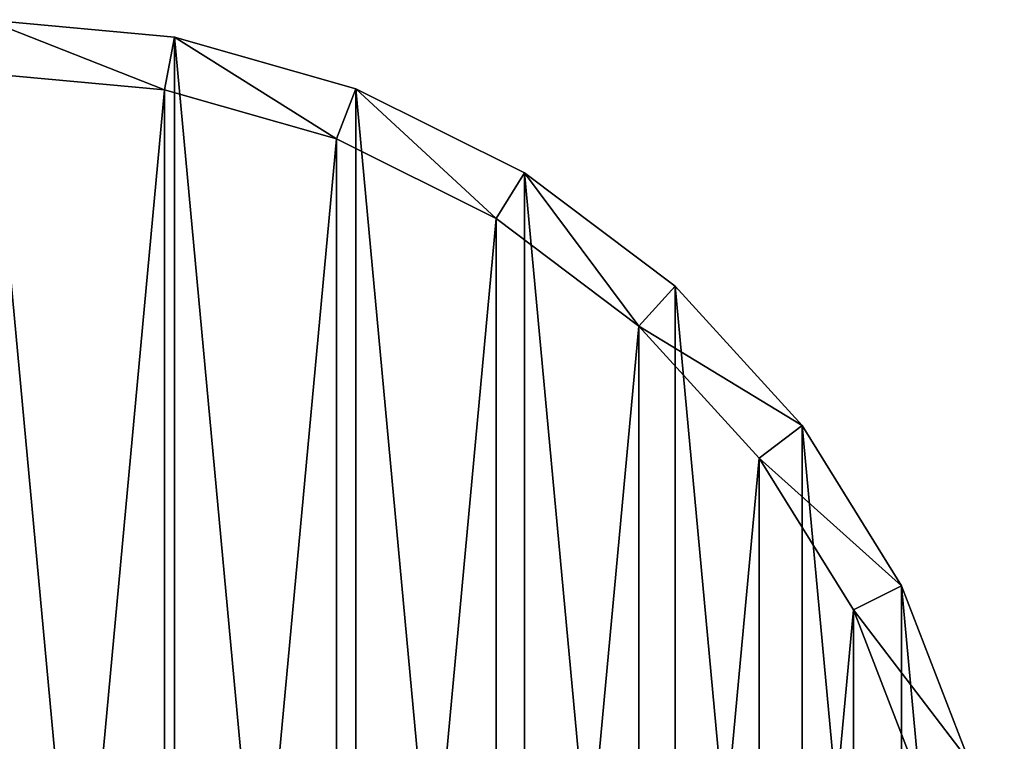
# Model space of a CAD drawing. Header units: millimetres. Extents: x 1804 to 4240, y -28 to 27.
# Tile 74 of 143: x 3016 to 3026, y 2 to 9. Entities that reach past the tile are written whole.
import ezdxf

# ---------------------------------------------------------------- set-up
doc = ezdxf.new("R2010")
doc.units = ezdxf.units.MM
doc.header["$LTSCALE"] = 25.4
doc.layers.get('0').update_dxf_attribs({"true_color": 0xff5454})

# ---------------------------------------------------------------- blocks, each defined once
blk = doc.blocks.new('MORE-EYE-7826-7825-7608-LINE.STL')
at = {"color": 18, "true_color": 0x000000}
mesh = blk.add_polyface(dxfattribs=at)
corners = [(1227.6093, -3.1251, 1342.1799), (1227.2871, 0.3513, 1342.1799), (1227.2871, -1.4018, 1342.1799), (1227.6093, 2.0745, 1342.1799), (1228.2426, -4.7598, 1342.1799), (1228.2426, 3.7092, 1342.1799), (1229.1655, -6.2503, 1342.1799), (1229.1655, 5.1997, 1342.1799), (1230.3466, -7.5459, 1342.1799), (1230.3466, 6.4953, 1342.1799), (1231.7455, -8.6023, 1342.1799), (1231.7455, 7.5518, 1342.1799), (1233.3148, -9.3838, 1342.1799), (1233.3148, 8.3332, 1342.1799), (1235.001, -9.8635, 1342.1799), (1235.001, 8.813, 1342.1799), (1236.7466, -10.0253, 1342.1799), (1236.7466, 8.9747, 1342.1799), (1238.4923, -9.8635, 1342.1799), (1238.4923, 8.813, 1342.1799), (1240.1785, -9.3838, 1342.1799), (1240.1785, 8.3332, 1342.1799), (1241.7477, -8.6023, 1342.1799), (1241.7477, 7.5518, 1342.1799), (1243.1467, -7.5459, 1342.1799), (1243.1467, 6.4953, 1342.1799), (1244.3278, -6.2503, 1342.1799), (1244.3278, 5.1997, 1342.1799), (1245.2507, -4.7598, 1342.1799), (1245.2507, 3.7092, 1342.1799), (1245.884, -3.1251, 1342.1799), (1245.884, 2.0745, 1342.1799), (1246.2061, -1.4018, 1342.1799), (1246.2061, 0.3513, 1342.1799)]
mesh.append_faces([[corners[k] for k in face] for face in [(0, 1, 2), (31, 32, 33)]], dxfattribs={"vtx0": -1, "color": 18})
mesh.append_faces([[corners[k] for k in face] for face in [(1, 0, 3), (3, 4, 5), (5, 6, 7), (7, 8, 9), (9, 10, 11), (11, 12, 13), (13, 14, 15), (15, 16, 17), (17, 18, 19), (19, 20, 21), (21, 22, 23), (23, 24, 25), (25, 26, 27), (27, 28, 29), (29, 30, 31)]], dxfattribs={"vtx0": -1, "vtx1": -1, "color": 18})
mesh.append_faces([[corners[k] for k in face] for face in [(3, 0, 4), (5, 4, 6), (7, 6, 8), (9, 8, 10), (11, 10, 12), (13, 12, 14), (15, 14, 16), (17, 16, 18), (19, 18, 20), (21, 20, 22), (23, 22, 24), (25, 24, 26), (27, 26, 28), (29, 28, 30), (31, 30, 32)]], dxfattribs={"vtx0": -1, "vtx2": -1, "color": 18})
mesh = blk.add_polyface(dxfattribs=at)
corners = [(1236.7466, 8.9747, 1342.1799), (1238.4004, 8.3215, 1318.1799), (1236.7466, 8.4747, 1318.1799), (1238.4923, 8.813, 1342.1799)]
mesh.append_faces([[corners[k] for k in face] for face in [(0, 1, 2), (1, 0, 3)]], dxfattribs={"vtx0": -1, "color": 18})
mesh = blk.add_polyface(dxfattribs=at)
corners = [(1238.4923, 8.813, 1342.1799), (1239.9978, 7.867, 1318.1799), (1238.4004, 8.3215, 1318.1799), (1240.1785, 8.3332, 1342.1799)]
mesh.append_faces([[corners[k] for k in face] for face in [(0, 1, 2), (1, 0, 3)]], dxfattribs={"vtx0": -1, "color": 18})
mesh = blk.add_polyface(dxfattribs=at)
corners = [(1228.0902, 1.9377, 1318.1799), (1227.785, -1.3557, 1318.1799), (1227.785, 0.3051, 1318.1799), (1228.0902, -2.9882, 1318.1799), (1228.6902, 3.4864, 1318.1799), (1228.6902, -4.5369, 1318.1799), (1229.5645, 4.8984, 1318.1799), (1229.5645, -5.949, 1318.1799), (1230.6833, 6.1258, 1318.1799), (1230.6833, -7.1764, 1318.1799), (1232.0088, 7.1267, 1318.1799), (1232.0088, -8.1772, 1318.1799), (1233.4955, 7.867, 1318.1799), (1233.4955, -8.9175, 1318.1799), (1235.0929, 8.3215, 1318.1799), (1235.0929, -9.372, 1318.1799), (1236.7466, 8.4747, 1318.1799), (1236.7466, -9.5253, 1318.1799), (1238.4004, 8.3215, 1318.1799), (1238.4004, -9.372, 1318.1799), (1239.9978, 7.867, 1318.1799), (1239.9978, -8.9175, 1318.1799), (1241.4845, 7.1267, 1318.1799), (1241.4845, -8.1772, 1318.1799), (1242.8099, 6.1258, 1318.1799), (1242.8099, -7.1764, 1318.1799), (1243.9288, 4.8984, 1318.1799), (1243.9288, -5.949, 1318.1799), (1244.8031, 3.4864, 1318.1799), (1244.8031, -4.5369, 1318.1799), (1245.4031, 1.9377, 1318.1799), (1245.4031, -2.9882, 1318.1799), (1245.7083, 0.3051, 1318.1799), (1245.7083, -1.3557, 1318.1799)]
mesh.append_faces([[corners[k] for k in face] for face in [(0, 1, 2), (31, 32, 33)]], dxfattribs={"vtx0": -1, "color": 18})
mesh.append_faces([[corners[k] for k in face] for face in [(1, 0, 3), (3, 4, 5), (5, 6, 7), (7, 8, 9), (9, 10, 11), (11, 12, 13), (13, 14, 15), (15, 16, 17), (17, 18, 19), (19, 20, 21), (21, 22, 23), (23, 24, 25), (25, 26, 27), (27, 28, 29), (29, 30, 31)]], dxfattribs={"vtx0": -1, "vtx1": -1, "color": 18})
mesh.append_faces([[corners[k] for k in face] for face in [(3, 0, 4), (5, 4, 6), (7, 6, 8), (9, 8, 10), (11, 10, 12), (13, 12, 14), (15, 14, 16), (17, 16, 18), (19, 18, 20), (21, 20, 22), (23, 22, 24), (25, 24, 26), (27, 26, 28), (29, 28, 30), (31, 30, 32)]], dxfattribs={"vtx0": -1, "vtx2": -1, "color": 18})
mesh = blk.add_polyface(dxfattribs=at)
corners = [(1240.1785, 8.3332, 1342.1799), (1241.4845, 7.1267, 1318.1799), (1239.9978, 7.867, 1318.1799), (1241.7477, 7.5518, 1342.1799)]
mesh.append_faces([[corners[k] for k in face] for face in [(0, 1, 2), (1, 0, 3)]], dxfattribs={"vtx0": -1, "color": 18})
mesh = blk.add_polyface(dxfattribs=at)
corners = [(1241.7477, 7.5518, 1342.1799), (1242.8099, 6.1258, 1318.1799), (1241.4845, 7.1267, 1318.1799), (1243.1467, 6.4953, 1342.1799)]
mesh.append_faces([[corners[k] for k in face] for face in [(0, 1, 2), (1, 0, 3)]], dxfattribs={"vtx0": -1, "color": 18})
mesh = blk.add_polyface(dxfattribs=at)
corners = [(1242.8099, 6.1258, 1318.1799), (1244.3278, 5.1997, 1342.1799), (1243.9288, 4.8984, 1318.1799), (1243.1467, 6.4953, 1342.1799)]
mesh.append_faces([[corners[k] for k in face] for face in [(0, 1, 2), (1, 0, 3)]], dxfattribs={"vtx0": -1, "color": 18})
mesh = blk.add_polyface(dxfattribs=at)
corners = [(1243.9288, 4.8984, 1318.1799), (1245.2507, 3.7092, 1342.1799), (1244.8031, 3.4864, 1318.1799), (1244.3278, 5.1997, 1342.1799)]
mesh.append_faces([[corners[k] for k in face] for face in [(0, 1, 2), (1, 0, 3)]], dxfattribs={"vtx0": -1, "color": 18})
mesh = blk.add_polyface(dxfattribs=at)
corners = [(1244.8031, 3.4864, 1318.1799), (1245.884, 2.0745, 1342.1799), (1245.4031, 1.9377, 1318.1799), (1245.2507, 3.7092, 1342.1799)]
mesh.append_faces([[corners[k] for k in face] for face in [(0, 1, 2), (1, 0, 3)]], dxfattribs={"vtx0": -1, "color": 18})

msp = doc.modelspace()

# ---------------------------------------------------------------- block references
at = {"color": 0}
msp.add_blockref('MORE-EYE-7826-7825-7608-LINE.STL', (1779.4, 0, -34.1), dxfattribs=at)

doc.saveas('drawing.dxf')
